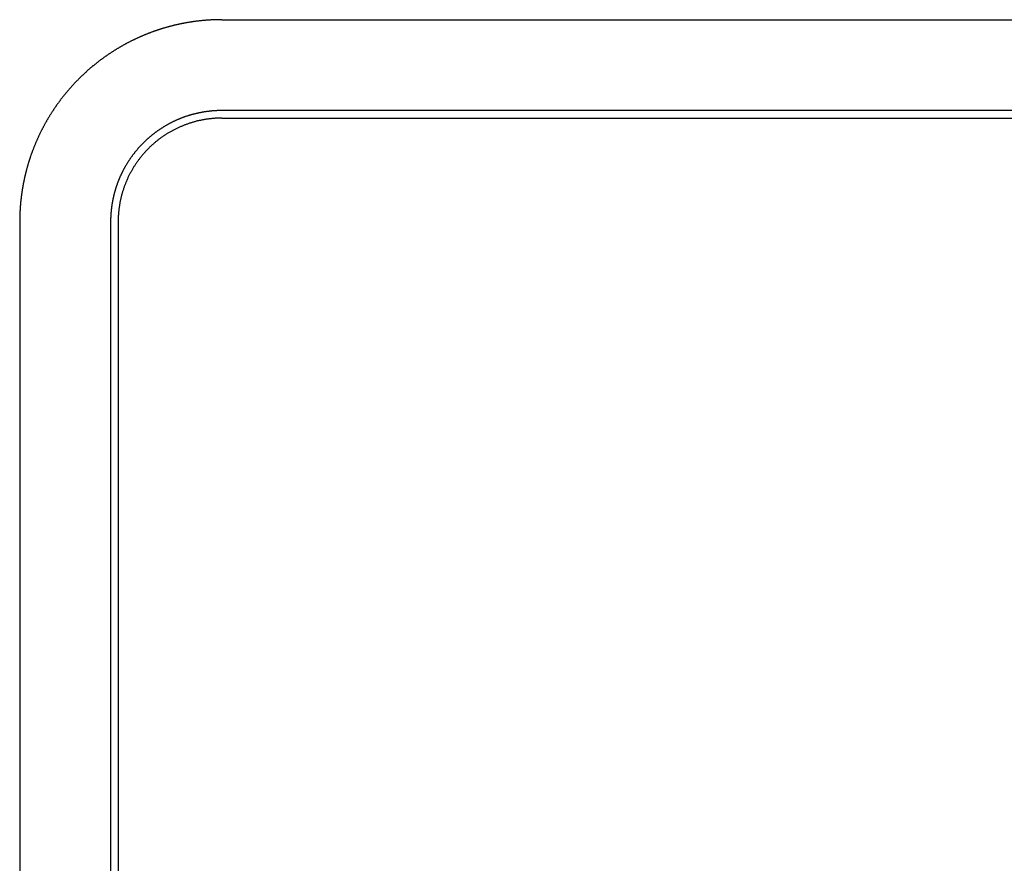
# Model space of a CAD drawing. Extents: x 744 to 2048, y 1140 to 2782.
# Tile 119 of 134: x 800 to 897, y 2699 to 2782. Entities that reach past the tile are written whole.
import ezdxf

# ---------------------------------------------------------------- set-up
doc = ezdxf.new("R2010")
doc.units = 0
doc.layers.add('KF_SONA_6_FRONT', color=7, linetype='CONTINUOUS')

# ---------------------------------------------------------------- blocks, each defined once
blk = doc.blocks.new('KF_SONA_6_FRONT')
at = {"layer": 'KF_SONA_6_FRONT'}
for p, q in [((-77.5, 155.846927), (77.5, 155.846927)), ((77.5, 146.846927), (-77.5, 146.846927)), ((-77.5, 146.096927), (77.5, 146.096927)), ((-97.5, 135.846927), (-97.5, -190.153073)), ((-88.5, 135.846927), (-88.5, -190.153073)), ((-87.75, 135.846927), (-87.75, -190.153073))]:
    blk.add_line(p, q, dxfattribs=at)
for points in [[(-77.5, 155.847, 0), (-77.5489, 155.847, 0), (-77.5978, 155.847, 0), (-77.6468, 155.846, 0), (-77.6958, 155.846, 0), (-77.7449, 155.845, 0), (-77.794, 155.845, 0), (-77.8431, 155.844, 0), (-77.8923, 155.843, 0), (-77.9415, 155.842, 0), (-77.9907, 155.841, 0), (-78.04, 155.84, 0), (-78.0893, 155.838, 0), (-78.1387, 155.837, 0), (-78.188, 155.835, 0), (-78.2375, 155.833, 0), (-78.2869, 155.831, 0), (-78.3364, 155.829, 0), (-78.3859, 155.827, 0), (-78.4354, 155.825, 0), (-78.485, 155.822, 0), (-78.5346, 155.82, 0), (-78.5842, 155.817, 0), (-78.6338, 155.815, 0), (-78.6835, 155.812, 0), (-78.7332, 155.809, 0), (-78.7829, 155.805, 0), (-78.8327, 155.802, 0), (-78.8824, 155.799, 0), (-78.9322, 155.795, 0), (-78.982, 155.792, 0), (-79.0319, 155.788, 0), (-79.0818, 155.784, 0), (-79.1316, 155.78, 0), (-79.1815, 155.776, 0), (-79.2315, 155.771, 0), (-79.2814, 155.767, 0), (-79.3314, 155.763, 0), (-79.3814, 155.758, 0), (-79.4314, 155.753, 0), (-79.4814, 155.748, 0), (-79.5314, 155.743, 0), (-79.5815, 155.738, 0), (-79.6315, 155.733, 0), (-79.6816, 155.727, 0), (-79.7317, 155.722, 0), (-79.7818, 155.716, 0), (-79.8319, 155.71, 0), (-79.882, 155.704, 0), (-79.9322, 155.698, 0), (-79.9823, 155.692, 0), (-80.0325, 155.686, 0), (-80.0826, 155.679, 0), (-80.1328, 155.673, 0), (-80.183, 155.666, 0), (-80.2332, 155.659, 0), (-80.2834, 155.652, 0), (-80.3336, 155.645, 0), (-80.3838, 155.638, 0), (-80.434, 155.63, 0), (-80.4842, 155.623, 0), (-80.5345, 155.615, 0), (-80.5847, 155.607, 0), (-80.6349, 155.6, 0), (-80.6851, 155.592, 0), (-80.7354, 155.583, 0), (-80.7856, 155.575, 0), (-80.8358, 155.567, 0), (-80.886, 155.558, 0), (-80.9363, 155.549, 0), (-80.9865, 155.541, 0), (-81.0367, 155.532, 0), (-81.0869, 155.523, 0), (-81.1372, 155.513, 0), (-81.1874, 155.504, 0), (-81.2376, 155.495, 0), (-81.2878, 155.485, 0), (-81.338, 155.475, 0), (-81.3882, 155.465, 0), (-81.4383, 155.455, 0), (-81.4885, 155.445, 0), (-81.5387, 155.435, 0), (-81.5888, 155.424, 0), (-81.639, 155.414, 0), (-81.6891, 155.403, 0), (-81.7392, 155.392, 0), (-81.7893, 155.382, 0), (-81.8394, 155.37, 0), (-81.8895, 155.359, 0), (-81.9396, 155.348, 0), (-81.9896, 155.336, 0), (-82.0397, 155.325, 0), (-82.0897, 155.313, 0), (-82.1397, 155.301, 0), (-82.1897, 155.289, 0), (-82.2397, 155.277, 0), (-82.2896, 155.265, 0), (-82.3396, 155.252, 0), (-82.3895, 155.24, 0), (-82.4394, 155.227, 0), (-82.4893, 155.214, 0), (-82.5392, 155.201, 0), (-82.589, 155.188, 0), (-82.6388, 155.175, 0), (-82.6886, 155.162, 0), (-82.7384, 155.148, 0), (-82.7882, 155.135, 0), (-82.8379, 155.121, 0), (-82.8876, 155.107, 0), (-82.9373, 155.093, 0), (-82.987, 155.079, 0), (-83.0366, 155.065, 0), (-83.0862, 155.051, 0), (-83.1358, 155.036, 0), (-83.1853, 155.022, 0), (-83.2348, 155.007, 0), (-83.2843, 154.992, 0), (-83.3338, 154.977, 0), (-83.3832, 154.962, 0), (-83.4326, 154.946, 0), (-83.482, 154.931, 0), (-83.5314, 154.916, 0), (-83.5807, 154.9, 0), (-83.6299, 154.884, 0), (-83.6792, 154.868, 0), (-83.7284, 154.852, 0), (-83.7776, 154.836, 0), (-83.8267, 154.82, 0), (-83.8758, 154.803, 0), (-83.9249, 154.787, 0), (-83.9739, 154.77, 0), (-84.0229, 154.753, 0), (-84.0719, 154.736, 0), (-84.1208, 154.719, 0), (-84.1697, 154.702, 0), (-84.2185, 154.684, 0), (-84.2673, 154.667, 0), (-84.3161, 154.649, 0), (-84.3648, 154.632, 0), (-84.4134, 154.614, 0), (-84.4621, 154.596, 0), (-84.5107, 154.578, 0), (-84.5592, 154.56, 0), (-84.6077, 154.541, 0), (-84.6562, 154.523, 0), (-84.7046, 154.504, 0), (-84.753, 154.485, 0), (-84.8013, 154.467, 0), (-84.8495, 154.448, 0), (-84.8978, 154.428, 0), (-84.9459, 154.409, 0), (-84.9941, 154.39, 0), (-85.0422, 154.37, 0), (-85.0902, 154.351, 0), (-85.1382, 154.331, 0), (-85.1861, 154.311, 0), (-85.234, 154.291, 0), (-85.2818, 154.271, 0), (-85.3296, 154.251, 0), (-85.3773, 154.23, 0), (-85.425, 154.21, 0), (-85.4726, 154.189, 0), (-85.5201, 154.168, 0), (-85.5677, 154.148, 0), (-85.6151, 154.127, 0), (-85.6625, 154.105, 0), (-85.7099, 154.084, 0), (-85.7572, 154.063, 0), (-85.8044, 154.041, 0), (-85.8516, 154.02, 0), (-85.8987, 153.998, 0), (-85.9458, 153.976, 0), (-85.9928, 153.954, 0), (-86.0398, 153.932, 0), (-86.0867, 153.91, 0), (-86.1335, 153.887, 0), (-86.1803, 153.865, 0), (-86.227, 153.842, 0), (-86.2737, 153.82, 0), (-86.3202, 153.797, 0), (-86.3668, 153.774, 0), (-86.4133, 153.751, 0), (-86.4597, 153.727, 0), (-86.506, 153.704, 0), (-86.5523, 153.681, 0), (-86.5985, 153.657, 0), (-86.6447, 153.634, 0), (-86.6908, 153.61, 0), (-86.7368, 153.586, 0), (-86.7828, 153.562, 0), (-86.8287, 153.538, 0), (-86.8745, 153.513, 0), (-86.9202, 153.489, 0), (-86.9659, 153.465, 0), (-87.0116, 153.44, 0), (-87.0571, 153.415, 0), (-87.1026, 153.391, 0), (-87.148, 153.366, 0), (-87.1934, 153.341, 0), (-87.2387, 153.315, 0), (-87.2839, 153.29, 0), (-87.329, 153.265, 0), (-87.3741, 153.239, 0), (-87.4191, 153.214, 0), (-87.464, 153.188, 0), (-87.5088, 153.162, 0), (-87.5536, 153.136, 0), (-87.5983, 153.11, 0), (-87.6429, 153.084, 0), (-87.6875, 153.058, 0), (-87.7319, 153.031, 0), (-87.7763, 153.005, 0), (-87.8206, 152.978, 0), (-87.8649, 152.951, 0), (-87.909, 152.925, 0), (-87.9531, 152.898, 0), (-87.9971, 152.871, 0), (-88.0411, 152.843, 0), (-88.0849, 152.816, 0), (-88.1287, 152.789, 0), (-88.1724, 152.761, 0), (-88.216, 152.734, 0), (-88.2595, 152.706, 0), (-88.303, 152.678, 0), (-88.3463, 152.65, 0), (-88.3896, 152.622, 0), (-88.4328, 152.594, 0), (-88.4759, 152.566, 0), (-88.5189, 152.538, 0), (-88.5619, 152.509, 0), (-88.6047, 152.481, 0), (-88.6475, 152.452, 0), (-88.6902, 152.423, 0), (-88.7328, 152.395, 0), (-88.7753, 152.366, 0), (-88.8177, 152.337, 0), (-88.86, 152.307, 0), (-88.9023, 152.278, 0), (-88.9444, 152.249, 0), (-88.9865, 152.219, 0), (-89.0285, 152.19, 0), (-89.0704, 152.16, 0), (-89.1122, 152.131, 0), (-89.1539, 152.101, 0), (-89.1955, 152.071, 0), (-89.237, 152.041, 0), (-89.2785, 152.011, 0), (-89.3198, 151.98, 0), (-89.3611, 151.95, 0), (-89.4022, 151.92, 0), (-89.4433, 151.889, 0), (-89.4843, 151.859, 0), (-89.5251, 151.828, 0), (-89.5659, 151.797, 0), (-89.6066, 151.766, 0), (-89.6472, 151.735, 0), (-89.6877, 151.704, 0), (-89.7281, 151.673, 0), (-89.7684, 151.642, 0), (-89.8086, 151.61, 0), (-89.8488, 151.579, 0), (-89.8888, 151.547, 0), (-89.9287, 151.516, 0), (-89.9685, 151.484, 0), (-90.0083, 151.452, 0), (-90.0479, 151.421, 0), (-90.0874, 151.389, 0), (-90.1269, 151.357, 0), (-90.1662, 151.324, 0), (-90.2054, 151.292, 0), (-90.2446, 151.26, 0), (-90.2836, 151.228, 0), (-90.3225, 151.195, 0), (-90.3614, 151.163, 0), (-90.4001, 151.13, 0), (-90.4387, 151.097, 0), (-90.4773, 151.065, 0), (-90.5157, 151.032, 0), (-90.554, 150.999, 0), (-90.5923, 150.966, 0), (-90.6304, 150.933, 0), (-90.6684, 150.9, 0), (-90.7063, 150.866, 0), (-90.7441, 150.833, 0), (-90.7818, 150.8, 0), (-90.8194, 150.766, 0), (-90.8569, 150.733, 0), (-90.8943, 150.699, 0), (-90.9316, 150.665, 0), (-90.9688, 150.631, 0), (-91.0059, 150.598, 0), (-91.0428, 150.564, 0), (-91.0797, 150.53, 0), (-91.1164, 150.496, 0), (-91.1531, 150.462, 0), (-91.1896, 150.427, 0), (-91.226, 150.393, 0), (-91.2624, 150.359, 0), (-91.2986, 150.324, 0), (-91.3347, 150.29, 0), (-91.3707, 150.255, 0), (-91.4065, 150.221, 0), (-91.4423, 150.186, 0), (-91.478, 150.151, 0), (-91.5135, 150.116, 0), (-91.549, 150.082, 0), (-91.5843, 150.047, 0), (-91.6195, 150.012, 0), (-91.6546, 149.977, 0), (-91.6896, 149.941, 0), (-91.7244, 149.906, 0), (-91.7592, 149.871, 0), (-91.7939, 149.836, 0), (-91.8284, 149.8, 0), (-91.8629, 149.765, 0), (-91.8974, 149.729, 0), (-91.9318, 149.693, 0), (-91.9662, 149.657, 0), (-92.0005, 149.621, 0), (-92.0347, 149.585, 0), (-92.0689, 149.549, 0), (-92.1031, 149.513, 0), (-92.1371, 149.476, 0), (-92.1712, 149.439, 0), (-92.2051, 149.403, 0), (-92.239, 149.366, 0), (-92.2729, 149.329, 0), (-92.3066, 149.292, 0), (-92.3404, 149.254, 0), (-92.374, 149.217, 0), (-92.4076, 149.179, 0), (-92.4412, 149.142, 0), (-92.4746, 149.104, 0), (-92.508, 149.066, 0), (-92.5414, 149.028, 0), (-92.5746, 148.99, 0), (-92.6078, 148.952, 0), (-92.641, 148.914, 0), (-92.674, 148.875, 0), (-92.707, 148.837, 0), (-92.74, 148.798, 0), (-92.7728, 148.759, 0), (-92.8056, 148.72, 0), (-92.8384, 148.681, 0), (-92.871, 148.642, 0), (-92.9036, 148.603, 0), (-92.9361, 148.564, 0), (-92.9685, 148.524, 0), (-93.0009, 148.485, 0), (-93.0331, 148.445, 0), (-93.0653, 148.405, 0), (-93.0974, 148.365, 0), (-93.1295, 148.325, 0), (-93.1615, 148.285, 0), (-93.1933, 148.245, 0), (-93.2252, 148.204, 0), (-93.2569, 148.164, 0), (-93.2885, 148.123, 0), (-93.3201, 148.083, 0), (-93.3516, 148.042, 0), (-93.383, 148.001, 0), (-93.4143, 147.96, 0), (-93.4455, 147.919, 0), (-93.4767, 147.878, 0), (-93.5077, 147.836, 0), (-93.5387, 147.795, 0), (-93.5696, 147.753, 0), (-93.6004, 147.712, 0), (-93.6311, 147.67, 0), (-93.6617, 147.628, 0), (-93.6923, 147.586, 0), (-93.7227, 147.544, 0), (-93.753, 147.502, 0), (-93.7833, 147.459, 0), (-93.8135, 147.417, 0), (-93.8435, 147.375, 0), (-93.8735, 147.332, 0), (-93.9034, 147.289, 0), (-93.9332, 147.246, 0), (-93.9629, 147.204, 0), (-93.9925, 147.161, 0), (-94.022, 147.117, 0), (-94.0514, 147.074, 0), (-94.0807, 147.031, 0), (-94.1099, 146.987, 0), (-94.139, 146.944, 0), (-94.168, 146.9, 0), (-94.1969, 146.857, 0), (-94.2257, 146.813, 0), (-94.2544, 146.769, 0), (-94.283, 146.725, 0), (-94.3115, 146.681, 0), (-94.3399, 146.637, 0), (-94.3681, 146.592, 0), (-94.3963, 146.548, 0), (-94.4244, 146.503, 0), (-94.4524, 146.459, 0), (-94.4802, 146.414, 0), (-94.508, 146.369, 0), (-94.5356, 146.325, 0), (-94.5632, 146.28, 0), (-94.5906, 146.235, 0), (-94.618, 146.19, 0), (-94.6452, 146.144, 0), (-94.6723, 146.099, 0), (-94.6993, 146.054, 0), (-94.7262, 146.008, 0), (-94.753, 145.963, 0), (-94.7797, 145.917, 0), (-94.8062, 145.871, 0), (-94.8327, 145.825, 0), (-94.859, 145.779, 0), (-94.8852, 145.733, 0), (-94.9114, 145.687, 0), (-94.9374, 145.641, 0), (-94.9633, 145.595, 0), (-94.989, 145.549, 0), (-95.0147, 145.502, 0), (-95.0403, 145.456, 0), (-95.0657, 145.409, 0), (-95.091, 145.362, 0), (-95.1162, 145.316, 0), (-95.1413, 145.269, 0), (-95.1663, 145.222, 0), (-95.1911, 145.175, 0), (-95.2159, 145.128, 0), (-95.2405, 145.081, 0), (-95.265, 145.033, 0), (-95.2894, 144.986, 0), (-95.3136, 144.939, 0), (-95.3378, 144.891, 0), (-95.3618, 144.844, 0), (-95.3857, 144.796, 0), (-95.4095, 144.749, 0), (-95.4332, 144.701, 0), (-95.4567, 144.653, 0), (-95.4801, 144.605, 0), (-95.5034, 144.557, 0), (-95.5266, 144.509, 0), (-95.5496, 144.461, 0), (-95.5726, 144.413, 0), (-95.5954, 144.365, 0), (-95.6181, 144.316, 0), (-95.6406, 144.268, 0), (-95.663, 144.219, 0), (-95.6853, 144.171, 0), (-95.7075, 144.122, 0), (-95.7296, 144.074, 0), (-95.7515, 144.025, 0), (-95.7733, 143.976, 0), (-95.7949, 143.927, 0), (-95.8165, 143.878, 0), (-95.8379, 143.829, 0), (-95.8592, 143.78, 0), (-95.8803, 143.731, 0), (-95.9013, 143.682, 0), (-95.9222, 143.633, 0), (-95.943, 143.584, 0), (-95.9636, 143.534, 0), (-95.9841, 143.485, 0), (-96.0045, 143.435, 0), (-96.0247, 143.386, 0), (-96.0448, 143.336, 0), (-96.0647, 143.287, 0), (-96.0846, 143.237, 0), (-96.1043, 143.187, 0), (-96.1238, 143.137, 0), (-96.1433, 143.088, 0), (-96.1626, 143.038, 0), (-96.1818, 142.988, 0), (-96.2008, 142.938, 0), (-96.2197, 142.887, 0), (-96.2385, 142.837, 0), (-96.2571, 142.787, 0), (-96.2756, 142.737, 0), (-96.294, 142.687, 0), (-96.3122, 142.636, 0), (-96.3303, 142.586, 0), (-96.3483, 142.535, 0), (-96.3661, 142.485, 0), (-96.3838, 142.434, 0), (-96.4014, 142.384, 0), (-96.4188, 142.333, 0), (-96.4361, 142.282, 0), (-96.4533, 142.232, 0), (-96.4703, 142.181, 0), (-96.4872, 142.13, 0), (-96.5039, 142.079, 0), (-96.5206, 142.028, 0), (-96.537, 141.977, 0), (-96.5534, 141.926, 0), (-96.5696, 141.875, 0), (-96.5857, 141.824, 0), (-96.6016, 141.773, 0), (-96.6174, 141.722, 0), (-96.6331, 141.671, 0), (-96.6486, 141.619, 0), (-96.664, 141.568, 0), (-96.6792, 141.517, 0), (-96.6943, 141.466, 0), (-96.7093, 141.414, 0), (-96.7241, 141.363, 0), (-96.7388, 141.311, 0), (-96.7534, 141.26, 0), (-96.7678, 141.208, 0), (-96.7821, 141.157, 0), (-96.7963, 141.105, 0), (-96.8103, 141.054, 0), (-96.8241, 141.002, 0), (-96.8379, 140.95, 0), (-96.8515, 140.899, 0), (-96.8649, 140.847, 0)], [(-77.5, 146.847, 0), (-77.5451, 146.847, 0), (-77.5903, 146.847, 0), (-77.6355, 146.846, 0), (-77.6808, 146.845, 0), (-77.7262, 146.844, 0), (-77.7716, 146.843, 0), (-77.8171, 146.842, 0), (-77.8626, 146.841, 0), (-77.9082, 146.839, 0), (-77.9538, 146.837, 0), (-77.9995, 146.835, 0), (-78.0452, 146.833, 0), (-78.091, 146.83, 0), (-78.1368, 146.828, 0), (-78.1826, 146.825, 0), (-78.2285, 146.822, 0), (-78.2745, 146.819, 0), (-78.3205, 146.815, 0), (-78.3665, 146.812, 0), (-78.4125, 146.808, 0), (-78.4586, 146.804, 0), (-78.5047, 146.799, 0), (-78.5508, 146.795, 0), (-78.597, 146.79, 0), (-78.6432, 146.786, 0), (-78.6894, 146.781, 0), (-78.7357, 146.775, 0), (-78.7819, 146.77, 0), (-78.8282, 146.764, 0), (-78.8745, 146.758, 0), (-78.9209, 146.752, 0), (-78.9672, 146.746, 0), (-79.0136, 146.74, 0), (-79.0599, 146.733, 0), (-79.1063, 146.726, 0), (-79.1527, 146.719, 0), (-79.1991, 146.712, 0), (-79.2455, 146.705, 0), (-79.2919, 146.697, 0), (-79.3383, 146.689, 0), (-79.3847, 146.681, 0), (-79.4311, 146.673, 0), (-79.4775, 146.665, 0), (-79.5239, 146.656, 0), (-79.5703, 146.647, 0), (-79.6167, 146.638, 0), (-79.6631, 146.629, 0), (-79.7095, 146.62, 0), (-79.7559, 146.61, 0), (-79.8022, 146.6, 0), (-79.8486, 146.59, 0), (-79.8949, 146.58, 0), (-79.9412, 146.57, 0), (-79.9875, 146.559, 0), (-80.0337, 146.548, 0), (-80.08, 146.537, 0), (-80.1262, 146.526, 0), (-80.1724, 146.515, 0), (-80.2186, 146.503, 0), (-80.2647, 146.491, 0), (-80.3108, 146.479, 0), (-80.3569, 146.467, 0), (-80.4029, 146.455, 0), (-80.449, 146.442, 0), (-80.4949, 146.429, 0), (-80.5409, 146.416, 0), (-80.5868, 146.403, 0), (-80.6326, 146.39, 0), (-80.6784, 146.376, 0), (-80.7242, 146.362, 0), (-80.7699, 146.348, 0), (-80.8156, 146.334, 0), (-80.8612, 146.319, 0), (-80.9068, 146.305, 0), (-80.9523, 146.29, 0), (-80.9978, 146.275, 0), (-81.0432, 146.26, 0), (-81.0886, 146.244, 0), (-81.1339, 146.229, 0), (-81.1791, 146.213, 0), (-81.2243, 146.197, 0), (-81.2694, 146.18, 0), (-81.3145, 146.164, 0), (-81.3595, 146.147, 0), (-81.4044, 146.13, 0), (-81.4492, 146.113, 0), (-81.494, 146.096, 0), (-81.5387, 146.079, 0), (-81.5833, 146.061, 0), (-81.6279, 146.043, 0), (-81.6724, 146.025, 0), (-81.7168, 146.007, 0), (-81.7611, 145.988, 0), (-81.8053, 145.969, 0), (-81.8495, 145.95, 0), (-81.8935, 145.931, 0), (-81.9375, 145.912, 0), (-81.9814, 145.893, 0), (-82.0252, 145.873, 0), (-82.069, 145.853, 0), (-82.1126, 145.833, 0), (-82.1561, 145.812, 0), (-82.1996, 145.792, 0), (-82.2429, 145.771, 0), (-82.2862, 145.75, 0), (-82.3294, 145.729, 0), (-82.3725, 145.708, 0), (-82.4154, 145.687, 0), (-82.4583, 145.665, 0), (-82.5011, 145.643, 0), (-82.5438, 145.621, 0), (-82.5863, 145.599, 0), (-82.6288, 145.577, 0), (-82.6712, 145.554, 0), (-82.7134, 145.531, 0), (-82.7556, 145.508, 0), (-82.7977, 145.485, 0), (-82.8396, 145.462, 0), (-82.8814, 145.439, 0), (-82.9232, 145.415, 0), (-82.9648, 145.391, 0), (-83.0063, 145.367, 0), (-83.0477, 145.343, 0), (-83.0889, 145.319, 0), (-83.1301, 145.294, 0), (-83.1711, 145.269, 0), (-83.2121, 145.245, 0), (-83.2529, 145.22, 0), (-83.2935, 145.195, 0), (-83.3341, 145.169, 0), (-83.3745, 145.144, 0), (-83.4149, 145.118, 0), (-83.4551, 145.092, 0), (-83.4951, 145.066, 0), (-83.5351, 145.04, 0), (-83.5749, 145.014, 0), (-83.6146, 144.987, 0), (-83.6541, 144.961, 0), (-83.6935, 144.934, 0), (-83.7328, 144.907, 0), (-83.772, 144.88, 0), (-83.811, 144.853, 0), (-83.8499, 144.826, 0), (-83.8886, 144.798, 0), (-83.9273, 144.77, 0), (-83.9657, 144.743, 0), (-84.0041, 144.715, 0), (-84.0423, 144.687, 0), (-84.0803, 144.658, 0), (-84.1182, 144.63, 0), (-84.156, 144.602, 0), (-84.1936, 144.573, 0), (-84.2311, 144.544, 0), (-84.2684, 144.515, 0), (-84.3056, 144.486, 0), (-84.3426, 144.457, 0), (-84.3795, 144.428, 0), (-84.4162, 144.398, 0), (-84.4528, 144.369, 0), (-84.4892, 144.339, 0), (-84.5254, 144.309, 0), (-84.5615, 144.279, 0), (-84.5975, 144.249, 0), (-84.6333, 144.219, 0), (-84.6689, 144.188, 0), (-84.7044, 144.158, 0), (-84.7397, 144.127, 0), (-84.7748, 144.096, 0), (-84.8098, 144.066, 0), (-84.8446, 144.035, 0), (-84.8793, 144.003, 0), (-84.9138, 143.972, 0), (-84.9481, 143.941, 0), (-84.9822, 143.909, 0), (-85.0162, 143.878, 0), (-85.05, 143.846, 0), (-85.0836, 143.814, 0), (-85.1171, 143.783, 0), (-85.1504, 143.751, 0), (-85.1835, 143.718, 0), (-85.2164, 143.686, 0), (-85.2492, 143.654, 0), (-85.2817, 143.622, 0), (-85.3141, 143.589, 0), (-85.3463, 143.556, 0), (-85.3784, 143.524, 0), (-85.4104, 143.491, 0), (-85.4422, 143.457, 0), (-85.474, 143.424, 0), (-85.5057, 143.391, 0), (-85.5373, 143.357, 0), (-85.5688, 143.323, 0), (-85.6002, 143.289, 0), (-85.6315, 143.254, 0), (-85.6627, 143.22, 0), (-85.6938, 143.185, 0), (-85.7248, 143.15, 0), (-85.7557, 143.115, 0), (-85.7865, 143.08, 0), (-85.8172, 143.044, 0), (-85.8478, 143.009, 0), (-85.8782, 142.973, 0), (-85.9086, 142.937, 0), (-85.9388, 142.901, 0), (-85.9689, 142.864, 0), (-85.999, 142.828, 0), (-86.0288, 142.791, 0), (-86.0586, 142.754, 0), (-86.0883, 142.717, 0), (-86.1178, 142.68, 0), (-86.1472, 142.643, 0), (-86.1765, 142.605, 0), (-86.2056, 142.567, 0), (-86.2347, 142.53, 0), (-86.2636, 142.491, 0), (-86.2923, 142.453, 0), (-86.321, 142.415, 0), (-86.3495, 142.376, 0), (-86.3779, 142.338, 0), (-86.4061, 142.299, 0), (-86.4342, 142.26, 0), (-86.4622, 142.22, 0), (-86.49, 142.181, 0), (-86.5177, 142.142, 0), (-86.5452, 142.102, 0), (-86.5726, 142.062, 0), (-86.5998, 142.022, 0), (-86.6269, 141.982, 0), (-86.6539, 141.942, 0), (-86.6807, 141.901, 0), (-86.7073, 141.861, 0), (-86.7338, 141.82, 0), (-86.7602, 141.779, 0), (-86.7864, 141.738, 0), (-86.8124, 141.697, 0), (-86.8383, 141.656, 0), (-86.864, 141.615, 0), (-86.8896, 141.573, 0), (-86.9149, 141.531, 0), (-86.9402, 141.49, 0), (-86.9652, 141.448, 0), (-86.9901, 141.406, 0), (-87.0149, 141.363, 0), (-87.0394, 141.321, 0), (-87.0638, 141.279, 0), (-87.088, 141.236, 0), (-87.1121, 141.193, 0), (-87.1359, 141.15, 0), (-87.1596, 141.107, 0), (-87.1831, 141.064, 0), (-87.2065, 141.021, 0), (-87.2296, 140.978, 0), (-87.2526, 140.934, 0), (-87.2754, 140.891, 0), (-87.298, 140.847, 0)], [(-77.5, 146.097, 0), (-77.5705, 146.097, 0), (-77.641, 146.096, 0), (-77.7114, 146.095, 0), (-77.7819, 146.093, 0), (-77.8523, 146.091, 0), (-77.9228, 146.088, 0), (-77.9932, 146.085, 0), (-78.0636, 146.081, 0), (-78.134, 146.077, 0), (-78.2043, 146.072, 0), (-78.2746, 146.067, 0), (-78.3449, 146.061, 0), (-78.4152, 146.055, 0), (-78.4854, 146.048, 0), (-78.5556, 146.041, 0), (-78.6257, 146.034, 0), (-78.6958, 146.026, 0), (-78.7658, 146.017, 0), (-78.8358, 146.008, 0), (-78.9057, 145.998, 0), (-78.9756, 145.988, 0), (-79.0453, 145.978, 0), (-79.1151, 145.967, 0), (-79.1847, 145.955, 0), (-79.2543, 145.943, 0), (-79.3238, 145.931, 0), (-79.3933, 145.918, 0), (-79.4626, 145.905, 0), (-79.5319, 145.891, 0), (-79.601, 145.876, 0), (-79.6701, 145.862, 0), (-79.7391, 145.846, 0), (-79.808, 145.83, 0), (-79.8768, 145.814, 0), (-79.9455, 145.797, 0), (-80.0141, 145.78, 0), (-80.0826, 145.763, 0), (-80.1509, 145.745, 0), (-80.2192, 145.726, 0), (-80.2873, 145.707, 0), (-80.3553, 145.687, 0), (-80.4232, 145.667, 0), (-80.491, 145.647, 0), (-80.5586, 145.626, 0), (-80.6261, 145.605, 0), (-80.6935, 145.583, 0), (-80.7607, 145.56, 0), (-80.8277, 145.538, 0), (-80.8947, 145.514, 0), (-80.9615, 145.491, 0), (-81.0281, 145.466, 0), (-81.0946, 145.442, 0), (-81.1609, 145.417, 0), (-81.227, 145.391, 0), (-81.293, 145.365, 0), (-81.3588, 145.339, 0), (-81.4245, 145.312, 0), (-81.49, 145.284, 0), (-81.5553, 145.257, 0), (-81.6204, 145.228, 0), (-81.6853, 145.2, 0), (-81.7501, 145.171, 0), (-81.8147, 145.141, 0), (-81.879, 145.111, 0), (-81.9432, 145.08, 0), (-82.0072, 145.049, 0), (-82.071, 145.018, 0), (-82.1345, 144.986, 0), (-82.1979, 144.954, 0), (-82.2611, 144.921, 0), (-82.324, 144.888, 0), (-82.3868, 144.854, 0), (-82.4493, 144.82, 0), (-82.5116, 144.786, 0), (-82.5736, 144.751, 0), (-82.6354, 144.715, 0), (-82.6971, 144.679, 0), (-82.7584, 144.643, 0), (-82.8196, 144.606, 0), (-82.8804, 144.569, 0), (-82.9411, 144.532, 0), (-83.0015, 144.494, 0), (-83.0616, 144.455, 0), (-83.1215, 144.416, 0), (-83.1812, 144.377, 0), (-83.2406, 144.337, 0), (-83.2997, 144.297, 0), (-83.3585, 144.256, 0), (-83.4171, 144.215, 0), (-83.4754, 144.174, 0), (-83.5335, 144.132, 0), (-83.5912, 144.089, 0), (-83.6487, 144.047, 0), (-83.7059, 144.003, 0), (-83.7628, 143.96, 0), (-83.8194, 143.916, 0), (-83.8758, 143.871, 0), (-83.9318, 143.826, 0), (-83.9875, 143.781, 0), (-84.043, 143.735, 0), (-84.0981, 143.689, 0), (-84.1529, 143.643, 0), (-84.2075, 143.596, 0), (-84.2617, 143.548, 0), (-84.3156, 143.5, 0), (-84.3691, 143.452, 0), (-84.4224, 143.404, 0), (-84.4753, 143.355, 0), (-84.5279, 143.305, 0), (-84.5802, 143.256, 0), (-84.6321, 143.205, 0), (-84.6837, 143.155, 0), (-84.735, 143.104, 0), (-84.7859, 143.053, 0), (-84.8365, 143.001, 0), (-84.8868, 142.949, 0), (-84.9367, 142.897, 0), (-84.9862, 142.844, 0), (-85.0354, 142.791, 0), (-85.0842, 142.738, 0), (-85.1327, 142.684, 0), (-85.1808, 142.63, 0), (-85.2286, 142.575, 0), (-85.276, 142.52, 0), (-85.323, 142.465, 0), (-85.3696, 142.409, 0), (-85.4159, 142.353, 0), (-85.4618, 142.297, 0), (-85.5073, 142.241, 0), (-85.5524, 142.184, 0), (-85.5971, 142.126, 0), (-85.6415, 142.069, 0), (-85.6854, 142.011, 0), (-85.729, 141.953, 0), (-85.7721, 141.894, 0), (-85.8149, 141.835, 0), (-85.8573, 141.776, 0), (-85.8992, 141.717, 0), (-85.9407, 141.657, 0), (-85.9819, 141.597, 0), (-86.0226, 141.536, 0), (-86.0629, 141.476, 0), (-86.1028, 141.415, 0), (-86.1422, 141.353, 0), (-86.1812, 141.292, 0), (-86.2198, 141.23, 0), (-86.258, 141.168, 0), (-86.2957, 141.105, 0), (-86.333, 141.043, 0), (-86.3699, 140.98, 0), (-86.4063, 140.916, 0), (-86.4423, 140.853, 0), (-86.4778, 140.789, 0), (-86.5129, 140.725, 0), (-86.5475, 140.661, 0), (-86.5817, 140.596, 0), (-86.6154, 140.531, 0), (-86.6486, 140.466, 0), (-86.6814, 140.401, 0), (-86.7137, 140.335, 0), (-86.7456, 140.269, 0), (-86.7769, 140.203, 0), (-86.8078, 140.137, 0), (-86.8383, 140.07, 0), (-86.8682, 140.003, 0), (-86.8977, 139.936, 0), (-86.9267, 139.869, 0), (-86.9552, 139.802, 0), (-86.9833, 139.734, 0), (-87.0108, 139.666, 0), (-87.0379, 139.598, 0), (-87.0645, 139.529, 0), (-87.0906, 139.461, 0), (-87.1163, 139.392, 0), (-87.1414, 139.323, 0), (-87.1661, 139.254, 0), (-87.1902, 139.184, 0), (-87.2139, 139.115, 0), (-87.2371, 139.045, 0), (-87.2598, 138.975, 0), (-87.2819, 138.904, 0), (-87.3036, 138.834, 0), (-87.3248, 138.763, 0), (-87.3455, 138.693, 0), (-87.3657, 138.622, 0), (-87.3854, 138.55, 0), (-87.4046, 138.479, 0), (-87.4233, 138.408, 0), (-87.4414, 138.336, 0), (-87.4591, 138.264, 0), (-87.4763, 138.192, 0), (-87.4929, 138.12, 0), (-87.509, 138.048, 0), (-87.5247, 137.975, 0), (-87.5398, 137.903, 0), (-87.5544, 137.83, 0), (-87.5685, 137.758, 0), (-87.5821, 137.685, 0), (-87.5951, 137.612, 0), (-87.6076, 137.539, 0), (-87.6197, 137.466, 0), (-87.6311, 137.393, 0), (-87.6421, 137.319, 0), (-87.6526, 137.246, 0), (-87.6625, 137.173, 0), (-87.6719, 137.099, 0), (-87.6808, 137.026, 0), (-87.6891, 136.952, 0), (-87.6969, 136.879, 0), (-87.7042, 136.805, 0), (-87.7109, 136.731, 0), (-87.7171, 136.658, 0), (-87.7228, 136.584, 0), (-87.728, 136.51, 0), (-87.7326, 136.436, 0), (-87.7367, 136.363, 0), (-87.7402, 136.289, 0), (-87.7432, 136.215, 0), (-87.7456, 136.142, 0), (-87.7475, 136.068, 0), (-87.7489, 135.994, 0), (-87.7497, 135.921, 0), (-87.75, 135.847, 0)], [(-96.8649, 140.847, 0), (-96.8716, 140.821, 0), (-96.8783, 140.795, 0), (-96.8849, 140.769, 0), (-96.8915, 140.743, 0), (-96.8981, 140.716, 0), (-96.9046, 140.69, 0), (-96.9111, 140.664, 0), (-96.9176, 140.638, 0), (-96.924, 140.612, 0), (-96.9304, 140.586, 0), (-96.9368, 140.56, 0), (-96.9431, 140.533, 0), (-96.9494, 140.507, 0), (-96.9556, 140.481, 0), (-96.9618, 140.455, 0), (-96.968, 140.429, 0), (-96.9742, 140.403, 0), (-96.9803, 140.376, 0), (-96.9863, 140.35, 0), (-96.9924, 140.324, 0), (-96.9984, 140.298, 0), (-97.0044, 140.272, 0), (-97.0103, 140.245, 0), (-97.0162, 140.219, 0), (-97.022, 140.193, 0), (-97.0279, 140.167, 0), (-97.0336, 140.141, 0), (-97.0394, 140.114, 0), (-97.0451, 140.088, 0), (-97.0508, 140.062, 0), (-97.0564, 140.036, 0), (-97.062, 140.009, 0), (-97.0676, 139.983, 0), (-97.0732, 139.957, 0), (-97.0787, 139.931, 0), (-97.0841, 139.904, 0), (-97.0895, 139.878, 0), (-97.0949, 139.852, 0), (-97.1003, 139.825, 0), (-97.1056, 139.799, 0), (-97.1109, 139.773, 0), (-97.1161, 139.747, 0), (-97.1213, 139.72, 0), (-97.1265, 139.694, 0), (-97.1317, 139.668, 0), (-97.1368, 139.641, 0), (-97.1418, 139.615, 0), (-97.1468, 139.589, 0), (-97.1518, 139.562, 0), (-97.1568, 139.536, 0), (-97.1617, 139.51, 0), (-97.1666, 139.484, 0), (-97.1714, 139.457, 0), (-97.1762, 139.431, 0), (-97.181, 139.405, 0), (-97.1857, 139.378, 0), (-97.1904, 139.352, 0), (-97.1951, 139.326, 0), (-97.1997, 139.299, 0), (-97.2043, 139.273, 0), (-97.2089, 139.247, 0), (-97.2134, 139.22, 0), (-97.2179, 139.194, 0), (-97.2223, 139.168, 0), (-97.2267, 139.141, 0), (-97.2311, 139.115, 0), (-97.2354, 139.089, 0), (-97.2397, 139.062, 0), (-97.244, 139.036, 0), (-97.2482, 139.01, 0), (-97.2524, 138.983, 0), (-97.2566, 138.957, 0), (-97.2607, 138.931, 0), (-97.2648, 138.904, 0), (-97.2688, 138.878, 0), (-97.2729, 138.852, 0), (-97.2768, 138.825, 0), (-97.2808, 138.799, 0), (-97.2847, 138.773, 0), (-97.2885, 138.746, 0), (-97.2924, 138.72, 0), (-97.2962, 138.693, 0), (-97.2999, 138.667, 0), (-97.3037, 138.641, 0), (-97.3074, 138.614, 0), (-97.311, 138.588, 0), (-97.3146, 138.562, 0), (-97.3182, 138.535, 0), (-97.3218, 138.509, 0), (-97.3253, 138.483, 0), (-97.3288, 138.456, 0), (-97.3322, 138.43, 0), (-97.3356, 138.404, 0), (-97.339, 138.377, 0), (-97.3423, 138.351, 0), (-97.3456, 138.325, 0), (-97.3489, 138.299, 0), (-97.3521, 138.272, 0), (-97.3553, 138.246, 0), (-97.3584, 138.22, 0), (-97.3616, 138.193, 0), (-97.3646, 138.167, 0), (-97.3677, 138.141, 0), (-97.3707, 138.114, 0), (-97.3737, 138.088, 0), (-97.3766, 138.062, 0), (-97.3795, 138.035, 0), (-97.3824, 138.009, 0), (-97.3853, 137.983, 0), (-97.3881, 137.957, 0), (-97.3908, 137.93, 0), (-97.3936, 137.904, 0), (-97.3963, 137.878, 0), (-97.3989, 137.851, 0), (-97.4016, 137.825, 0), (-97.4041, 137.799, 0), (-97.4067, 137.773, 0), (-97.4092, 137.746, 0), (-97.4117, 137.72, 0), (-97.4142, 137.694, 0), (-97.4166, 137.668, 0), (-97.419, 137.641, 0), (-97.4213, 137.615, 0), (-97.4236, 137.589, 0), (-97.4259, 137.563, 0), (-97.4281, 137.537, 0), (-97.4304, 137.51, 0), (-97.4325, 137.484, 0), (-97.4347, 137.458, 0), (-97.4368, 137.432, 0), (-97.4388, 137.405, 0), (-97.4409, 137.379, 0), (-97.4429, 137.353, 0), (-97.4448, 137.327, 0), (-97.4468, 137.301, 0), (-97.4487, 137.275, 0), (-97.4505, 137.248, 0), (-97.4523, 137.222, 0), (-97.4541, 137.196, 0), (-97.4559, 137.17, 0), (-97.4576, 137.144, 0), (-97.4593, 137.118, 0), (-97.4609, 137.092, 0), (-97.4626, 137.065, 0), (-97.4642, 137.039, 0), (-97.4657, 137.013, 0), (-97.4672, 136.987, 0), (-97.4687, 136.961, 0), (-97.4701, 136.935, 0), (-97.4715, 136.909, 0), (-97.4729, 136.883, 0), (-97.4743, 136.857, 0), (-97.4756, 136.831, 0), (-97.4768, 136.805, 0), (-97.4781, 136.779, 0), (-97.4793, 136.753, 0), (-97.4805, 136.727, 0), (-97.4816, 136.701, 0), (-97.4827, 136.675, 0), (-97.4838, 136.649, 0), (-97.4848, 136.623, 0), (-97.4858, 136.597, 0), (-97.4868, 136.571, 0), (-97.4877, 136.545, 0), (-97.4886, 136.519, 0), (-97.4895, 136.493, 0), (-97.4903, 136.467, 0), (-97.4911, 136.441, 0), (-97.4918, 136.415, 0), (-97.4926, 136.389, 0), (-97.4933, 136.363, 0), (-97.4939, 136.337, 0), (-97.4945, 136.311, 0), (-97.4951, 136.285, 0), (-97.4957, 136.259, 0), (-97.4962, 136.234, 0), (-97.4967, 136.208, 0), (-97.4972, 136.182, 0), (-97.4976, 136.156, 0), (-97.498, 136.13, 0), (-97.4983, 136.104, 0), (-97.4986, 136.079, 0), (-97.4989, 136.053, 0), (-97.4992, 136.027, 0), (-97.4994, 136.001, 0), (-97.4996, 135.976, 0), (-97.4997, 135.95, 0), (-97.4998, 135.924, 0), (-97.4999, 135.898, 0), (-97.5, 135.873, 0), (-97.5, 135.847, 0)], [(-87.298, 140.847, 0), (-87.3103, 140.823, 0), (-87.3226, 140.798, 0), (-87.3349, 140.774, 0), (-87.3471, 140.749, 0), (-87.3592, 140.725, 0), (-87.3713, 140.7, 0), (-87.3834, 140.675, 0), (-87.3953, 140.651, 0), (-87.4073, 140.626, 0), (-87.4191, 140.601, 0), (-87.431, 140.577, 0), (-87.4427, 140.552, 0), (-87.4544, 140.527, 0), (-87.4661, 140.502, 0), (-87.4777, 140.477, 0), (-87.4892, 140.452, 0), (-87.5007, 140.428, 0), (-87.5121, 140.403, 0), (-87.5234, 140.378, 0), (-87.5347, 140.353, 0), (-87.5459, 140.328, 0), (-87.5571, 140.302, 0), (-87.5682, 140.277, 0), (-87.5793, 140.252, 0), (-87.5902, 140.227, 0), (-87.6012, 140.202, 0), (-87.612, 140.177, 0), (-87.6228, 140.151, 0), (-87.6336, 140.126, 0), (-87.6442, 140.101, 0), (-87.6548, 140.075, 0), (-87.6654, 140.05, 0), (-87.6758, 140.025, 0), (-87.6862, 139.999, 0), (-87.6966, 139.974, 0), (-87.7068, 139.948, 0), (-87.717, 139.923, 0), (-87.7272, 139.897, 0), (-87.7373, 139.871, 0), (-87.7473, 139.846, 0), (-87.7572, 139.82, 0), (-87.7671, 139.795, 0), (-87.7769, 139.769, 0), (-87.7866, 139.743, 0), (-87.7963, 139.717, 0), (-87.8059, 139.692, 0), (-87.8155, 139.666, 0), (-87.8249, 139.64, 0), (-87.8344, 139.614, 0), (-87.8437, 139.588, 0), (-87.853, 139.562, 0), (-87.8622, 139.536, 0), (-87.8713, 139.511, 0), (-87.8804, 139.485, 0), (-87.8894, 139.459, 0), (-87.8984, 139.433, 0), (-87.9073, 139.407, 0), (-87.9161, 139.38, 0), (-87.9248, 139.354, 0), (-87.9335, 139.328, 0), (-87.9421, 139.302, 0), (-87.9507, 139.276, 0), (-87.9592, 139.25, 0), (-87.9676, 139.224, 0), (-87.976, 139.198, 0), (-87.9842, 139.171, 0), (-87.9925, 139.145, 0), (-88.0006, 139.119, 0), (-88.0087, 139.093, 0), (-88.0167, 139.066, 0), (-88.0247, 139.04, 0), (-88.0326, 139.014, 0), (-88.0404, 138.987, 0), (-88.0482, 138.961, 0), (-88.0559, 138.935, 0), (-88.0635, 138.908, 0), (-88.071, 138.882, 0), (-88.0785, 138.855, 0), (-88.086, 138.829, 0), (-88.0933, 138.802, 0), (-88.1006, 138.776, 0), (-88.1079, 138.749, 0), (-88.115, 138.723, 0), (-88.1221, 138.696, 0), (-88.1292, 138.67, 0), (-88.1361, 138.643, 0), (-88.143, 138.617, 0), (-88.1499, 138.59, 0), (-88.1566, 138.564, 0), (-88.1633, 138.537, 0), (-88.17, 138.51, 0), (-88.1765, 138.484, 0), (-88.183, 138.457, 0), (-88.1895, 138.431, 0), (-88.1958, 138.404, 0), (-88.2021, 138.377, 0), (-88.2084, 138.351, 0), (-88.2146, 138.324, 0), (-88.2207, 138.297, 0), (-88.2267, 138.271, 0), (-88.2327, 138.244, 0), (-88.2386, 138.217, 0), (-88.2444, 138.19, 0), (-88.2502, 138.164, 0), (-88.2559, 138.137, 0), (-88.2616, 138.11, 0), (-88.2671, 138.084, 0), (-88.2727, 138.057, 0), (-88.2781, 138.03, 0), (-88.2835, 138.003, 0), (-88.2888, 137.977, 0), (-88.294, 137.95, 0), (-88.2992, 137.923, 0), (-88.3043, 137.896, 0), (-88.3094, 137.869, 0), (-88.3144, 137.843, 0), (-88.3193, 137.816, 0), (-88.3241, 137.789, 0), (-88.3289, 137.762, 0), (-88.3337, 137.735, 0), (-88.3383, 137.709, 0), (-88.3429, 137.682, 0), (-88.3474, 137.655, 0), (-88.3519, 137.628, 0), (-88.3563, 137.601, 0), (-88.3606, 137.575, 0), (-88.3648, 137.548, 0), (-88.369, 137.521, 0), (-88.3732, 137.494, 0), (-88.3772, 137.467, 0), (-88.3812, 137.441, 0), (-88.3851, 137.414, 0), (-88.389, 137.387, 0), (-88.3928, 137.36, 0), (-88.3965, 137.333, 0), (-88.4002, 137.307, 0), (-88.4038, 137.28, 0), (-88.4073, 137.253, 0), (-88.4108, 137.226, 0), (-88.4142, 137.2, 0), (-88.4175, 137.173, 0), (-88.4208, 137.146, 0), (-88.424, 137.119, 0), (-88.4271, 137.093, 0), (-88.4302, 137.066, 0), (-88.4332, 137.039, 0), (-88.4361, 137.012, 0), (-88.439, 136.986, 0), (-88.4418, 136.959, 0), (-88.4445, 136.932, 0), (-88.4472, 136.905, 0), (-88.4498, 136.879, 0), (-88.4524, 136.852, 0), (-88.4548, 136.825, 0), (-88.4572, 136.799, 0), (-88.4596, 136.772, 0), (-88.4619, 136.745, 0), (-88.4641, 136.719, 0), (-88.4662, 136.692, 0), (-88.4683, 136.665, 0), (-88.4703, 136.639, 0), (-88.4723, 136.612, 0), (-88.4741, 136.586, 0), (-88.4759, 136.559, 0), (-88.4777, 136.532, 0), (-88.4794, 136.506, 0), (-88.481, 136.479, 0), (-88.4825, 136.453, 0), (-88.484, 136.426, 0), (-88.4855, 136.4, 0), (-88.4868, 136.373, 0), (-88.4881, 136.347, 0), (-88.4893, 136.32, 0), (-88.4905, 136.294, 0), (-88.4916, 136.268, 0), (-88.4926, 136.241, 0), (-88.4935, 136.215, 0), (-88.4944, 136.188, 0), (-88.4952, 136.162, 0), (-88.496, 136.136, 0), (-88.4967, 136.109, 0), (-88.4973, 136.083, 0), (-88.4979, 136.057, 0), (-88.4984, 136.03, 0), (-88.4988, 136.004, 0), (-88.4992, 135.978, 0), (-88.4995, 135.952, 0), (-88.4997, 135.925, 0), (-88.4999, 135.899, 0), (-88.5, 135.873, 0), (-88.5, 135.847, 0)]]:
    blk.add_polyline3d(points, dxfattribs=at)

msp = doc.modelspace()

# ---------------------------------------------------------------- block references
at = {"layer": 'KF_SONA_6_FRONT'}
msp.add_blockref('KF_SONA_6_FRONT', (897.415, 2626.588), dxfattribs=at)

doc.saveas('drawing.dxf')
